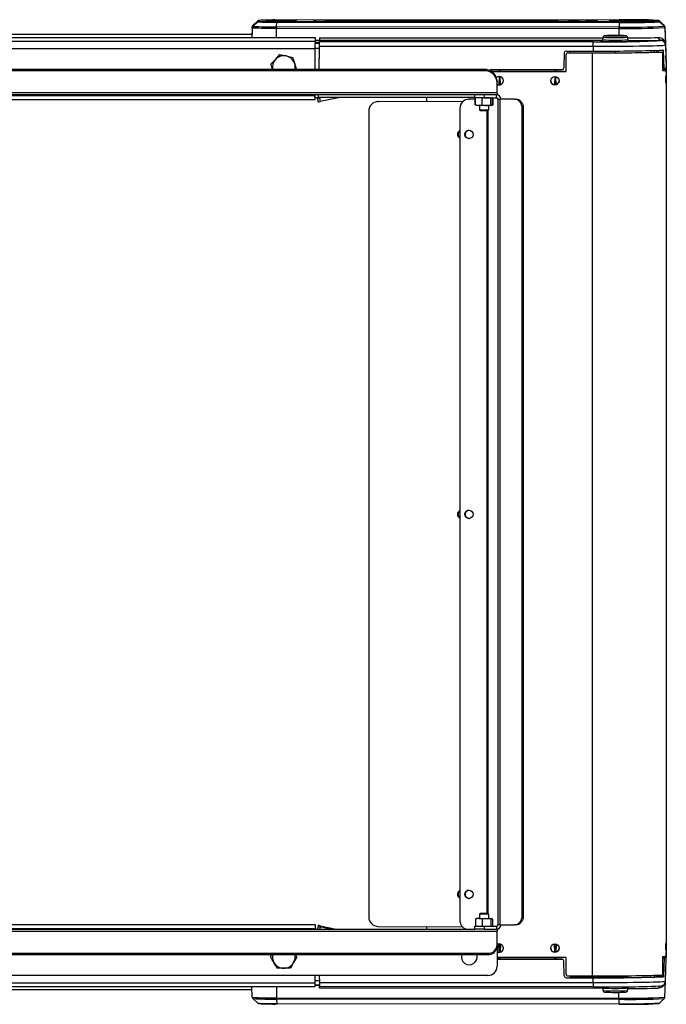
# Model space of a CAD drawing. Header units: millimetres. Extents: x 0 to 420, y 0 to 297.
# Tile 21 of 64: x 204 to 224, y 91 to 122. Entities that reach past the tile are written whole.
import ezdxf

# ---------------------------------------------------------------- set-up
doc = ezdxf.new("R2010")
doc.units = ezdxf.units.MM

msp = doc.modelspace()

# ---------------------------------------------------------------- linework, layer by layer
at = {"color": 7, "linetype": 'Continuous', "lineweight": 25}
for p, q in [((211.32766, 121.48423), (211.3192, 121.24211)), ((211.32766, 121.45359), (211.32766, 121.48423)), ((211.34571, 121.52384), (211.49498, 121.66301)), ((211.34571, 121.4932), (211.49498, 121.63237)), ((211.34585, 121.52408), (211.34571, 121.52384)), ((211.34571, 121.52384), (211.34571, 121.4932)), ((211.49509, 121.66321), (211.34585, 121.52408)), ((211.49498, 121.66301), (211.49509, 121.66321)), ((211.49498, 121.63237), (211.49498, 121.66301)), ((211.53414, 121.67864), (211.53377, 121.67828)), ((211.53377, 121.67828), (211.53377, 121.64764)), ((211.53414, 121.64729), (211.53377, 121.64764)), ((212.07495, 121.4799), (212.08146, 121.62167)), ((222.57327, 121.4719), (212.07495, 121.4799)), ((212.08146, 121.62167), (222.57978, 121.61367)), ((222.58147, 121.6963), (212.08315, 121.6883)), ((222.58147, 121.62963), (212.08315, 121.63763)), ((213.22149, 121.65088), (213.22149, 121.67504)), ((213.57119, 121.68142), (220.49579, 121.6867)), ((213.57119, 121.64451), (220.49579, 121.63923)), ((220.49812, 121.64834), (214.51947, 121.64379)), ((220.49826, 121.63923), (220.49812, 121.64834)), ((222.292, 121.65456), (222.292, 121.67137)), ((222.292, 121.65456), (222.30221, 121.65364)), ((222.3016, 121.65376), (222.29995, 121.65385)), ((222.43412, 121.67385), (223.7746, 121.67385)), ((222.43412, 121.67385), (222.43412, 121.65208)), ((222.43412, 121.65208), (223.7746, 121.65208)), ((222.57978, 121.61367), (222.57327, 121.4719)), ((223.7746, 121.67637), (223.76987, 121.67818)), ((223.7746, 121.64956), (223.77369, 121.64877)), ((223.7746, 121.67385), (223.7746, 121.67637)), ((223.7746, 121.67385), (223.7746, 121.65208)), ((223.7746, 121.65208), (223.7746, 121.64956)), ((223.81317, 121.66149), (223.81339, 121.66109)), ((223.96242, 121.52235), (223.81318, 121.66147)), ((223.81339, 121.66109), (223.96266, 121.52192)), ((223.81339, 121.66109), (223.81339, 121.65857)), ((223.81339, 121.65857), (223.96266, 121.51932)), ((223.81339, 121.63428), (223.81339, 121.6368)), ((223.81339, 121.6368), (223.96266, 121.49771)), ((223.81339, 121.63428), (223.96266, 121.49511)), ((223.96266, 121.52192), (223.96242, 121.52235)), ((223.96266, 121.51932), (223.96266, 121.52192)), ((223.96266, 121.49771), (223.96266, 121.49511)), ((223.98071, 121.48231), (223.98071, 121.47971)), ((223.98071, 121.48231), (223.99859, 120.97041)), ((223.98071, 121.47971), (224.01174, 120.59065)), ((211.31958, 121.24211), (191.64008, 121.24211)), ((211.32766, 121.45359), (211.31717, 121.15332)), ((212.07373, 121.15332), (212.07416, 121.43998)), ((212.07416, 121.43998), (222.57248, 121.43198)), ((222.08433, 121.15831), (222.07081, 121.08169)), ((222.14075, 121.20501), (222.14099, 121.20565)), ((222.57248, 121.43198), (222.57215, 121.21053)), ((222.78034, 121.20566), (222.78105, 121.20529)), ((222.78105, 121.20529), (222.7805, 121.20496)), ((222.85058, 121.08169), (222.83706, 121.15831)), ((223.98071, 121.4555), (223.98071, 121.4581)), ((223.98071, 121.4581), (224.01174, 120.57013)), ((223.98071, 121.4555), (223.99859, 120.94361)), ((186.5258, 121.15332), (213.26024, 121.15332)), ((186.5258, 121.03956), (213.26024, 121.03956)), ((213.26024, 121.15332), (213.26024, 121.03956)), ((213.26024, 121.00957), (213.26072, 121.06417)), ((213.26074, 121.06417), (213.26024, 121.06417)), ((213.26024, 121.03956), (213.26024, 120.9673)), ((213.26024, 121.0063), (213.3884, 121.00621)), ((213.26024, 121.0001), (213.26123, 121.0001)), ((213.26123, 120.99018), (213.26024, 120.99018)), ((213.3884, 120.9673), (213.26024, 120.9673)), ((213.26072, 121.06218), (213.26074, 121.06417)), ((213.38936, 121.06209), (213.26072, 121.06218)), ((213.26097, 120.99018), (213.26123, 121.0001)), ((213.26123, 120.99018), (213.26123, 121.0001)), ((213.37458, 120.17157), (213.387, 120.88351)), ((213.387, 120.88351), (221.77811, 120.88351)), ((213.3884, 120.9673), (213.3884, 121.00621)), ((213.39083, 121.14645), (213.38936, 121.06209)), ((213.3894, 121.06263), (213.3894, 121.02322)), ((222.05854, 121.05603), (213.3894, 121.06263)), ((221.77811, 121.02322), (213.3894, 121.02322)), ((213.39083, 121.14645), (222.08107, 121.13983)), ((221.77811, 120.88351), (221.77811, 121.02322)), ((221.77811, 120.88351), (221.77811, 120.73628)), ((222.01519, 121.035), (222.01562, 121.0342)), ((222.90581, 121.03421), (222.9066, 121.03467)), ((222.9066, 121.03467), (222.90605, 121.03506)), ((223.85647, 121.05949), (223.84921, 121.05646)), ((223.85647, 121.06746), (223.85647, 121.05949)), ((223.99867, 120.9868), (223.99467, 121.00809)), ((223.99859, 120.99176), (223.997, 121.00858)), ((223.99859, 120.99176), (223.99859, 120.97041)), ((223.99859, 120.99176), (224.02359, 120.27588)), ((223.99859, 120.92227), (223.99859, 120.94361)), ((223.99859, 120.92227), (224.02359, 120.20639)), ((193.52226, 120.81203), (213.2589, 120.81203)), ((212.03647, 120.4811), (212.17381, 120.62936)), ((212.17381, 120.62936), (212.37088, 120.58454)), ((212.37088, 120.58454), (212.56794, 120.53972)), ((213.25332, 120.17157), (213.25904, 120.8276)), ((213.25904, 120.8276), (213.38601, 120.8276)), ((213.37456, 120.17157), (213.38601, 120.8276)), ((220.89187, 120.68037), (220.88389, 120.22312)), ((220.94874, 120.73628), (221.77811, 120.73628)), ((220.9494, 120.62223), (220.9494, 120.62296)), ((220.9494, 120.11037), (220.9494, 120.62223)), ((221.00628, 120.67982), (221.00628, 120.67911)), ((221.00628, 120.67911), (221.74574, 120.67911)), ((221.08632, 120.67982), (221.0883, 120.73628)), ((221.08633, 120.6799), (221.74574, 120.6799)), ((221.74574, 120.6799), (221.74574, 120.67911)), ((221.74574, 120.67911), (221.74574, 92.35629)), ((222.4607, 120.73815), (222.4607, 120.68195)), ((223.55556, 120.69608), (223.55362, 120.7517)), ((223.66882, 120.69912), (223.66688, 120.75458)), ((223.72364, 120.75626), (223.72557, 120.70091)), ((223.77273, 120.75789), (223.7737, 120.70264)), ((223.86038, 120.70647), (223.90353, 120.70622)), ((223.9209, 120.13843), (223.9209, 120.65029)), ((224.01174, 120.59065), (224.01102, 120.59078)), ((211.89912, 120.33285), (212.03647, 120.4811)), ((224.01466, 120.48725), (224.01558, 120.47889)), ((224.01558, 120.47889), (224.01558, 120.46234)), ((224.02359, 120.27588), (224.02359, 120.25218)), ((224.02359, 120.2301), (224.02359, 120.25218)), ((218.43648, 120.17157), (193.63602, 120.17157)), ((218.43648, 120.1289), (193.63602, 120.1289)), ((218.43648, 120.1289), (218.43648, 120.17157)), ((218.65657, 120.1672), (220.82702, 120.1672)), ((218.66333, 120.11013), (218.67413, 120.11117)), ((218.67413, 120.11037), (218.66434, 120.10953)), ((218.67413, 120.11117), (218.67413, 120.11037)), ((220.9494, 120.11117), (218.67413, 120.11117)), ((218.67413, 120.11037), (220.9494, 120.11037)), ((218.89478, 119.95379), (218.89072, 119.69931)), ((218.89819, 120.1672), (218.8973, 120.11117)), ((218.91303, 120.1672), (218.91303, 120.11117)), ((218.91303, 119.95347), (218.91303, 119.69934)), ((218.92876, 120.11117), (218.92787, 120.1672)), ((218.93527, 119.70333), (218.93133, 119.95049)), ((220.60124, 119.95379), (220.59718, 119.69931)), ((220.60465, 120.1672), (220.60375, 120.11117)), ((220.61948, 120.1672), (220.61948, 120.11117)), ((220.61948, 119.95347), (220.61948, 119.69934)), ((220.63522, 120.11117), (220.63432, 120.1672)), ((220.64173, 119.70333), (220.63778, 119.95049)), ((223.9209, 120.1972), (223.96091, 120.1972)), ((223.97543, 120.19832), (223.975, 120.14925)), ((223.97522, 120.17471), (224.02261, 120.17471)), ((224.02101, 120.17242), (223.97551, 120.17242)), ((223.97551, 120.15008), (223.97551, 120.17242)), ((224.02101, 120.15008), (223.97551, 120.15008)), ((224.02101, 120.08355), (224.02261, 120.17471)), ((224.02101, 120.15008), (224.02101, 120.17242)), ((224.02101, 120.15008), (224.02101, 119.9611)), ((224.02101, 119.9611), (224.02101, 119.77034)), ((224.02359, 120.20639), (224.02359, 120.2301)), ((218.83466, 119.82674), (218.83466, 119.78408)), ((218.83466, 119.4536), (218.83466, 119.78408)), ((224.02101, 119.77034), (224.02101, 93.34447)), ((186.5258, 119.38309), (213.24614, 119.38309)), ((186.5258, 119.37334), (213.246, 119.37334)), ((218.83466, 119.4536), (193.23785, 119.4536)), ((218.83466, 119.38999), (193.23785, 119.38999)), ((213.24585, 119.31458), (213.2465, 119.38999)), ((213.24585, 119.34039), (213.24628, 119.38999)), ((213.24626, 119.38999), (213.24585, 119.34297)), ((213.24585, 119.34297), (213.24585, 119.3591)), ((213.35961, 119.31359), (213.36094, 119.38999)), ((213.35961, 119.31458), (213.36093, 119.38999)), ((218.15208, 119.30467), (218.15208, 119.38999)), ((218.43648, 119.38999), (218.43648, 119.30467)), ((218.8212, 119.30467), (218.8212, 119.38999)), ((218.83466, 119.4536), (218.83466, 119.38999)), ((186.5258, 119.24778), (213.26024, 119.24778)), ((213.24587, 119.34297), (213.24585, 119.34297)), ((213.24585, 119.31458), (213.24585, 119.34039)), ((213.24585, 119.31458), (213.35961, 119.31458)), ((213.26024, 119.24778), (213.26024, 119.31458)), ((213.33035, 119.28399), (213.33035, 119.31458)), ((213.354, 119.17273), (213.33035, 119.28399)), ((213.35961, 119.31458), (213.35961, 119.31359)), ((218.15208, 119.31359), (213.35961, 119.31359)), ((213.47427, 119.31359), (213.38598, 119.29482)), ((213.38598, 119.29482), (213.40964, 119.18356)), ((214.02144, 119.31359), (213.40964, 119.18356)), ((215.17261, 119.18371), (215.15286, 119.18175)), ((215.17261, 119.18371), (215.20063, 119.18505)), ((215.20063, 119.18505), (215.18087, 119.18309)), ((217.77461, 119.17511), (215.18087, 119.18309)), ((217.77659, 119.17712), (215.20063, 119.18505)), ((216.67315, 119.31359), (216.67315, 119.18052)), ((217.95374, 119.25844), (217.94584, 119.25766)), ((217.95374, 119.25844), (217.98175, 119.25978)), ((217.98175, 119.25978), (217.97385, 119.259)), ((218.16289, 119.25842), (217.97385, 119.259)), ((218.16289, 119.25923), (217.98175, 119.25978)), ((218.43648, 119.30467), (218.15208, 119.30467)), ((218.16289, 119.081), (218.16289, 119.29132)), ((218.16595, 119.29132), (218.18204, 119.29564)), ((218.16595, 119.081), (218.16595, 119.29132)), ((218.18204, 119.07669), (218.16595, 119.081)), ((218.17593, 119.081), (218.17593, 119.29132)), ((218.17593, 119.081), (218.27731, 119.06766)), ((218.20482, 119.06766), (218.17593, 119.081)), ((218.27731, 119.06766), (218.19976, 119.06766)), ((218.27731, 119.06766), (218.3787, 119.081)), ((218.50897, 119.06766), (218.27731, 119.06766)), ((218.29428, 119.06766), (218.29428, 118.93493)), ((218.3787, 119.081), (218.3787, 119.29132)), ((218.43648, 119.30467), (218.8212, 119.30467)), ((218.66815, 119.06766), (218.50897, 119.06766)), ((218.57869, 118.93493), (218.57869, 119.06766)), ((218.66815, 119.30467), (218.63925, 119.29132)), ((218.63925, 119.081), (218.63925, 119.29132)), ((218.63925, 119.081), (218.66815, 119.06766)), ((218.69704, 119.29132), (218.66815, 119.30467)), ((218.66815, 119.06766), (218.69704, 119.081)), ((218.69179, 119.29801), (218.67349, 119.30467)), ((218.67349, 119.06766), (218.69179, 119.07432)), ((218.70702, 119.29132), (218.69093, 119.29564)), ((218.69093, 119.07669), (218.70702, 119.081)), ((218.69704, 119.081), (218.69704, 119.29132)), ((218.70702, 119.081), (218.70702, 119.29132)), ((218.71008, 119.081), (218.71008, 119.29132)), ((218.8631, 119.26277), (218.92671, 119.26277)), ((218.8631, 93.92041), (218.8631, 119.26277)), ((218.92671, 93.92041), (218.92671, 119.26277)), ((219.35571, 119.26277), (218.92671, 119.26277)), ((219.35571, 119.26277), (219.39837, 119.26277)), ((214.90078, 118.89959), (214.90078, 94.15978)), ((217.69376, 118.9755), (217.69376, 94.06507)), ((218.29428, 118.93493), (218.32272, 118.90649)), ((218.29428, 118.93493), (218.57869, 118.93493)), ((218.55025, 118.90649), (218.32272, 118.90649)), ((218.52031, 118.90649), (218.52031, 94.27668)), ((218.54796, 118.90649), (218.54796, 94.27668)), ((218.55025, 118.90649), (218.57869, 118.93493)), ((219.60201, 94.20481), (219.60201, 118.97836)), ((219.64467, 118.97836), (219.60201, 118.97836)), ((219.64467, 94.20481), (219.64467, 118.97836)), ((218.32272, 94.27668), (218.29428, 94.24824)), ((218.32272, 94.27668), (218.47128, 94.27668)), ((218.47128, 94.27668), (218.55025, 94.27668)), ((218.57869, 94.24824), (218.55025, 94.27668)), ((218.17593, 94.10217), (218.20482, 94.11551)), ((218.17593, 94.10217), (218.17593, 93.89185)), ((218.27731, 94.11551), (218.19976, 94.11551)), ((218.27731, 94.11551), (218.50897, 94.11551)), ((218.29428, 94.24824), (218.29428, 94.11551)), ((218.47998, 94.24824), (218.29428, 94.24824)), ((218.50897, 94.11551), (218.3787, 94.10217)), ((218.3787, 94.10217), (218.3787, 93.89185)), ((218.57869, 94.24824), (218.47998, 94.24824)), ((218.63925, 94.10217), (218.50897, 94.11551)), ((218.50897, 94.11551), (218.66815, 94.11551)), ((218.57869, 94.11551), (218.57869, 94.24824)), ((218.66815, 94.11551), (218.63925, 94.10217)), ((218.63925, 94.10217), (218.63925, 93.89185)), ((218.69704, 94.10217), (218.66815, 94.11551)), ((218.69704, 94.10217), (218.69704, 93.89185)), ((219.60201, 94.20481), (219.64467, 94.20481)), ((186.5258, 93.93539), (213.26024, 93.93539)), ((186.5258, 93.80984), (213.26024, 93.80984)), ((186.5258, 93.80009), (213.26024, 93.80009)), ((193.23785, 93.79318), (218.15208, 93.79318)), ((193.23785, 93.72957), (218.83466, 93.72957)), ((213.26024, 93.93539), (213.26024, 93.80984)), ((213.26024, 93.80984), (213.26024, 93.80009)), ((213.26024, 93.80009), (213.26024, 93.79318)), ((213.354, 93.90819), (213.33035, 93.79693)), ((213.33035, 93.79318), (213.33035, 93.79693)), ((213.33757, 93.79318), (213.354, 93.87047)), ((213.354, 93.87047), (213.354, 93.90819)), ((213.40964, 93.85765), (213.39593, 93.79318)), ((213.40964, 93.89736), (213.89982, 93.79318)), ((213.71297, 93.79318), (213.40964, 93.85765)), ((215.18087, 93.87455), (217.77305, 93.86658)), ((216.67315, 93.86996), (216.67315, 93.79318)), ((218.15208, 93.79318), (218.15208, 93.87851)), ((218.15208, 93.87851), (218.43648, 93.87851)), ((218.43648, 93.79318), (218.15208, 93.79318)), ((218.3787, 93.89185), (218.50897, 93.87851)), ((218.43648, 93.87851), (218.43648, 93.79318)), ((218.43648, 93.87851), (218.8212, 93.87851)), ((218.43648, 93.79318), (218.8212, 93.79318)), ((218.50897, 93.87851), (218.63925, 93.89185)), ((218.63925, 93.89185), (218.66815, 93.87851)), ((218.66815, 93.87851), (218.69704, 93.89185)), ((218.8212, 93.87851), (218.8212, 93.79318)), ((218.8212, 93.79318), (218.83466, 93.79318)), ((218.83466, 93.79318), (218.83466, 93.72957)), ((218.83466, 93.30057), (218.83466, 93.72957)), ((218.92671, 93.92041), (218.8631, 93.92041)), ((218.92671, 93.92041), (219.35571, 93.92041)), ((219.39837, 93.92041), (219.35571, 93.92041)), ((218.83466, 93.30057), (218.83466, 93.25791)), ((218.83466, 93.25791), (218.83466, 92.65555)), ((218.8948, 93.0824), (218.89074, 93.33688)), ((218.91303, 93.08272), (218.91303, 93.33684)), ((218.93526, 93.33286), (218.93131, 93.0857)), ((220.60125, 93.0824), (220.59719, 93.33688)), ((220.61948, 93.08272), (220.61948, 93.33684)), ((220.64171, 93.33286), (220.63777, 93.0857)), ((224.02101, 93.34447), (224.02101, 93.15372)), ((224.02101, 93.15372), (224.02101, 92.96473)), ((224.02101, 93.09962), (224.02261, 93.00846)), ((224.02261, 92.98836), (224.02101, 93.07955)), ((193.52226, 93.05427), (218.55025, 93.05427)), ((193.52226, 93.01161), (218.55025, 93.01161)), ((211.88906, 92.94101), (211.93006, 93.01161)), ((212.59594, 92.76415), (212.49444, 92.58939)), ((212.69744, 92.93891), (212.59594, 92.76415)), ((218.55025, 93.01161), (218.55025, 93.05427)), ((220.9494, 92.92502), (218.83466, 92.92502)), ((218.8982, 92.86894), (218.83466, 92.86894)), ((218.83466, 92.8681), (220.82702, 92.8681)), ((218.8982, 92.86894), (218.89731, 92.92502)), ((218.91303, 92.8692), (218.8982, 92.86894)), ((218.91303, 92.8692), (218.91303, 92.92502)), ((218.92785, 92.86894), (218.91303, 92.8692)), ((218.92875, 92.92502), (218.92785, 92.86894)), ((220.60466, 92.86894), (218.92785, 92.86894)), ((220.60466, 92.86894), (220.60376, 92.92502)), ((220.61948, 92.8692), (220.60466, 92.86894)), ((220.61948, 92.8692), (220.61948, 92.92502)), ((220.63431, 92.86894), (220.61948, 92.8692)), ((220.6352, 92.92502), (220.63431, 92.86894)), ((220.82702, 92.86894), (220.63431, 92.86894)), ((220.82702, 92.8681), (220.82702, 92.86894)), ((220.88389, 92.81305), (220.88389, 92.81226)), ((220.89187, 92.35601), (220.88389, 92.81305)), ((220.89187, 92.35556), (220.88389, 92.81226)), ((220.9494, 92.41316), (220.9494, 92.92502)), ((223.9209, 92.44122), (223.9209, 92.95308)), ((223.9209, 92.8981), (223.96091, 92.8981)), ((223.97324, 92.90652), (223.97203, 92.9065)), ((223.97551, 92.90828), (223.97509, 92.95679)), ((223.97551, 92.92589), (223.97524, 92.9568)), ((223.97524, 92.9568), (223.97551, 92.92641)), ((223.97551, 92.92641), (223.9755, 92.92641)), ((223.97551, 92.931), (223.97551, 92.92641)), ((224.02359, 92.931), (223.97551, 92.931)), ((223.97551, 92.92589), (223.97551, 92.90828)), ((223.99859, 92.19142), (224.02359, 92.90729)), ((224.02101, 92.98836), (224.02261, 92.98836)), ((224.02315, 92.97756), (224.02359, 92.97678)), ((224.02359, 92.97678), (224.02359, 92.95308)), ((224.02359, 92.95308), (224.02359, 92.931)), ((224.02359, 92.90729), (224.02359, 92.931)), ((212.29234, 92.58992), (212.09025, 92.59044)), ((212.49444, 92.58939), (212.29234, 92.58992)), ((218.55025, 92.37114), (193.52226, 92.37114)), ((213.26024, 92.14361), (213.26024, 92.37114)), ((213.26024, 92.21049), (213.38599, 92.21049)), ((213.38318, 92.37114), (213.387, 92.15266)), ((213.387, 92.15266), (221.77811, 92.15266)), ((220.89187, 92.35556), (220.89187, 92.35601)), ((220.94874, 92.30012), (220.94874, 92.29972)), ((220.94874, 92.30012), (221.08831, 92.30012)), ((220.94874, 92.29972), (221.77811, 92.29972)), ((221.00628, 92.35629), (221.74574, 92.35629)), ((221.08635, 92.35629), (221.08831, 92.30012)), ((221.08835, 92.3025), (221.08647, 92.35629)), ((222.08897, 92.31769), (221.0876, 92.32405)), ((221.08771, 92.32088), (222.03067, 92.31489)), ((221.08831, 92.30012), (221.08831, 92.3025)), ((221.08831, 92.3025), (221.77811, 92.3025)), ((221.77811, 92.15266), (221.77811, 92.29972)), ((221.77811, 92.15266), (221.77811, 92.01792)), ((222.06792, 92.31374), (222.06773, 92.30285)), ((222.31849, 92.32566), (222.3183, 92.32013)), ((222.37537, 92.34305), (222.3746, 92.32102)), ((222.37537, 92.34305), (222.37537, 92.32764)), ((222.37537, 92.32367), (222.37537, 92.32119)), ((222.4607, 92.34309), (222.4607, 92.3583)), ((222.4607, 92.34309), (222.54602, 92.34309)), ((222.54602, 92.32764), (222.54602, 92.34309)), ((222.54602, 92.34309), (222.54656, 92.32763)), ((222.54602, 92.32119), (222.54602, 92.32367)), ((222.60309, 92.32013), (222.6029, 92.32566)), ((222.85358, 92.30777), (222.85347, 92.31374)), ((223.55184, 92.32006), (223.55365, 92.37189)), ((223.66758, 92.37474), (223.66581, 92.3239)), ((223.66614, 92.32391), (223.66792, 92.37475)), ((223.72486, 92.37641), (223.72311, 92.32639)), ((223.77257, 92.32914), (223.77342, 92.37798)), ((223.77259, 92.32914), (223.77345, 92.37799)), ((223.93802, 92.32919), (223.77342, 92.32919)), ((223.98071, 91.70087), (223.99784, 92.19135)), ((186.5258, 92.14361), (213.26024, 92.14361)), ((186.5258, 92.02985), (213.26024, 92.02985)), ((191.64008, 91.94106), (211.3192, 91.94106)), ((211.32766, 91.69895), (211.3161, 92.02985)), ((212.07364, 92.02985), (212.07416, 91.68534)), ((213.26024, 92.02985), (213.26024, 92.14361)), ((213.38835, 92.07575), (213.26024, 92.07575)), ((213.26071, 92.06166), (213.26024, 92.06166)), ((213.26074, 92.05888), (213.26024, 92.05888)), ((213.26072, 92.06086), (213.26074, 92.05888)), ((213.38862, 92.06076), (213.26072, 92.06086)), ((221.77811, 92.01792), (213.3894, 92.01792)), ((222.07301, 91.96988), (213.39083, 91.9765)), ((222.07081, 91.98236), (222.08433, 91.90573)), ((222.57248, 91.67734), (222.57221, 91.85352)), ((222.83706, 91.90573), (222.85058, 91.98236)), ((211.34585, 91.65909), (211.34571, 91.65934)), ((211.34585, 91.65909), (211.49509, 91.51997)), ((212.07416, 91.68534), (222.57248, 91.67734)), ((222.57327, 91.63804), (212.07495, 91.64604)), ((212.07495, 91.64604), (212.08146, 91.50948)), ((222.57978, 91.50148), (222.57327, 91.63804)), ((223.81318, 91.5217), (223.96242, 91.66082)), ((212.08146, 91.50948), (222.57978, 91.50148)), ((222.58147, 91.48687), (212.08315, 91.49487))]:
    msp.add_line(p, q, dxfattribs=at)
at = {"color": 7, "linetype": 'Continuous', "lineweight": 25, "flags": 128}
for points in [[(212.68869, 121.66324), (212.68896, 121.66296), (212.68894, 121.66289)], [(221.91106, 121.66503), (221.91623, 121.66296), (221.91539, 121.66213)], [(221.77811, 120.88351), (221.99576, 120.8837), (222.21131, 120.88426), (222.42268, 120.88518), (222.62785, 120.88646), (222.82484, 120.88809), (223.01174, 120.89005), (223.18677, 120.89231), (223.34823, 120.89486), (223.49456, 120.89768), (223.62437, 120.90074), (223.7364, 120.904), (223.82956, 120.90744), (223.90297, 120.91102), (223.95592, 120.91471), (223.9879, 120.91847), (223.99859, 120.92227)], [(222.90605, 121.03506), (222.89617, 121.03634), (222.89111, 121.0367)], [(223.96091, 120.1972), (223.94966, 120.47711), (223.93802, 120.76575)], [(218.90165, 119.95397), (218.85268, 119.94423), (218.81868, 119.92344)], [(218.90165, 93.33735), (218.85268, 93.32761), (218.83466, 93.31842)], [(223.96091, 92.8981), (223.94966, 92.61802), (223.93802, 92.32919)], [(221.77811, 92.15266), (221.99576, 92.15285), (222.21131, 92.15341), (222.42268, 92.15433), (222.62785, 92.15561), (222.82484, 92.15724), (223.01174, 92.15919), (223.18677, 92.16146), (223.34823, 92.16401), (223.49456, 92.16683), (223.62437, 92.16989), (223.7364, 92.17315), (223.82956, 92.17659), (223.90297, 92.18017), (223.95592, 92.18385), (223.9879, 92.18762), (223.99859, 92.19142)], [(222.58491, 92.32024), (222.66743, 92.31957), (222.73883, 92.31858), (222.79525, 92.31733), (222.83367, 92.31589), (222.85201, 92.31433), (222.84929, 92.31274), (222.82565, 92.31121), (222.78238, 92.30981), (222.72178, 92.30862), (222.64714, 92.30771), (222.56246, 92.30712), (222.47231, 92.30689), (222.38152, 92.30703), (222.295, 92.30753), (222.2174, 92.30836), (222.1529, 92.30948), (222.10495, 92.31084), (222.07616, 92.31234), (222.06806, 92.31393)], [(222.23032, 92.31374), (222.24056, 92.31256), (222.27035, 92.31148), (222.31706, 92.3106), (222.37653, 92.31), (222.44348, 92.30973), (222.51196, 92.30982), (222.57588, 92.31026), (222.62957, 92.31101), (222.66825, 92.312), (222.68849, 92.31314), (222.68849, 92.31434), (222.66825, 92.31549), (222.62957, 92.31648), (222.57588, 92.31722), (222.51196, 92.31766), (222.44348, 92.31775), (222.37653, 92.31748), (222.31706, 92.31689), (222.27035, 92.31601), (222.24056, 92.31493), (222.23032, 92.31374)], [(222.37537, 92.32764), (222.35152, 92.32724), (222.3335, 92.32676), (222.3223, 92.32622), (222.31849, 92.32565), (222.3223, 92.32508), (222.3335, 92.32454), (222.35152, 92.32406), (222.37537, 92.32367)], [(222.54602, 92.32367), (222.56987, 92.32406), (222.58789, 92.32454), (222.5991, 92.32508), (222.6029, 92.32565), (222.5991, 92.32622), (222.58789, 92.32676), (222.56987, 92.32724), (222.54602, 92.32764)]]:
    msp.add_lwpolyline(points, dxfattribs=at)
at = {"color": 7, "linetype": 'Continuous', "lineweight": 25}
for centre, radius in [((220.60811, 119.826), 0.12798), ((217.97266, 118.17756), 0.12724), ((217.97266, 106.51857), 0.12724), ((217.97266, 94.85957), 0.12724), ((220.60811, 93.20937), 0.12798)]:
    msp.add_circle(centre, radius, dxfattribs=at)
for centre, radius, start, end in [((211.38449, 121.48224), 0.05687, 132.994544, 177.99887), ((211.38449, 121.4516), 0.05687, 132.994544, 177.99887), ((211.89028, 131.35682), 9.87864, 266.839949, 271.071161), ((211.53377, 121.6214), 0.05689, 89.999336, 132.994712), ((211.53377, 121.59076), 0.05689, 89.999336, 132.994712), ((211.93907, 129.90133), 8.28089, 266.925844, 270.985266), ((211.95347, 113.45101), 8.23831, 89.098032, 92.917626), ((211.95347, 129.87492), 8.23831, 267.082374, 270.901968), ((212.22499, 111.05219), 10.62118, 87.497776, 92.536278), ((212.22283, 132.08905), 10.43657, 267.43069, 272.559742), ((213.03, 121.44109), 0.95584, 177.673086, 180.066914), ((212.14088, 121.62344), 0.05944, 166.189793, 181.702342), ((213.33135, 120.35639), 1.32323, 89.978646, 94.762526), ((213.22149, 121.61816), 0.05688, 31.291172, 90.001934), ((213.26057, 121.91504), 0.26703, 261.585414, 270.026069), ((213.22149, 121.594), 0.05689, 67.741482, 90.000121), ((213.53666, 132.35381), 10.70936, 268.523358, 270.184707), ((213.56753, 106.31293), 15.36849, 89.986358, 90.878684), ((213.37782, 121.6508), 0.19578, 358.157807, 8.997451), ((220.8518, 98.70304), 22.98641, 87.358755, 90.887424), ((220.29694, 121.65536), 0.2013, 358.00224, 8.955272), ((220.84427, 144.05262), 22.4161, 269.109246, 272.73885), ((220.58465, 59.83439), 61.81401, 89.2912027, 90.0802095), ((222.292, 121.61449), 0.05688, 42.337996, 90.001174), ((223.52832, 121.43309), 0.95584, 177.673086, 180.066914), ((222.92123, 142.23716), 20.76818, 269.039993, 272.874315), ((222.6392, 121.61544), 0.05944, 166.189793, 181.702342), ((222.89701, 139.55508), 17.94421, 268.987035, 272.927273), ((222.87175, 101.75528), 19.94313, 87.418869, 90.83398), ((222.88114, 140.10392), 18.47672, 269.0707, 272.768863), ((223.7746, 121.61948), 0.05689, 47.005288, 90.000664), ((223.7746, 121.61696), 0.05689, 47.005288, 90.000664), ((223.7746, 121.59519), 0.05689, 47.005288, 90.000664), ((223.7746, 121.59268), 0.05689, 47.005288, 90.000664), ((224.04846, 121.41445), 0.3389, 133.917803, 136.967686), ((224.10743, 121.36504), 0.21157, 133.178694, 137.461651), ((223.92387, 121.48032), 0.05687, 2.00113, 47.005456), ((223.92387, 121.47772), 0.05687, 2.00113, 47.005456), ((223.92387, 121.45612), 0.05687, 2.00113, 47.005456), ((223.92387, 121.45352), 0.05687, 2.00113, 47.005456), ((223.97641, 121.44169), 0.03826, 83.545564, 91.337216), ((211.90102, 132.42326), 10.98465, 267.007982, 270.903128), ((222.46048, 129.01219), 7.8629, 267.257936, 272.745141), ((222.46115, 128.59544), 7.39737, 267.517525, 272.474257), ((222.46084, 113.66523), 7.5472, 87.573701, 92.428893), ((222.94444, 141.32504), 19.89654, 268.928822, 272.985486), ((222.26783, 155.04604), 34.02635, 269.175356, 272.663788), ((222.04428, 120.852), 0.18529, 91.365049, 99.031081), ((222.46059, 131.55821), 10.53342, 267.578895, 272.422426), ((222.46096, 129.21387), 8.14153, 267.253307, 272.742985), ((222.83759, 162.32185), 41.18214, 269.997297, 271.317072), ((222.80843, 168.60087), 47.54496, 270.066796, 271.263079), ((223.86424, 121.14723), 0.08014, 177.597727, 264.439324), ((223.85648, 120.91729), 0.14219, 2.004563, 90.004159), ((212.29325, 120.24322), 0.35004, 77.18746, 137.18746), ((212.29325, 120.24322), 0.35004, 17.18746, 77.18746), ((221.00628, 120.62223), 0.05688, 89.995637, 179.995636), ((222.06559, 179.38242), 58.7034, 269.6878233, 271.7520283), ((222.07211, 180.57964), 59.90143, 269.6878233, 271.7520283), ((222.16049, 171.87106), 51.1362, 269.571566, 271.992052), ((212.29325, 120.24322), 0.35004, 137.18746, 191.81124), ((212.29325, 120.24322), 0.35004, 348.18876, 17.18746), ((218.46137, 119.798), 0.37439, 4.40195, 93.811261), ((218.46137, 119.75534), 0.37439, 4.40195, 93.811261), ((218.90166, 119.826), 0.12797, 238.428046, 90.001595), ((223.93125, 120.48552), 0.34724, 268.292489, 284.981952), ((223.92503, 120.29367), 0.15221, 268.446926, 289.370032), ((223.967, 120.37391), 0.17682, 268.024788, 288.665521), ((218.90165, 119.82682), 0.12798, 238.43429, 359.992485), ((220.60811, 119.82682), 0.12798, 180.007023, 359.992977), ((218.8212, 119.26277), 0.12722, 360, 90), ((213.20103, 120.09652), 0.82275, 279.042573, 282.990725), ((213.22469, 119.98526), 0.82275, 279.042573, 282.990725), ((215.18201, 118.90186), 0.28124, 90.232073, 180.462384), ((217.97499, 118.97777), 0.28124, 90.232073, 180.462384), ((218.8212, 119.26277), 0.0419, 0, 90), ((219.33518, 118.99613), 0.26742, 356.188739, 85.59805), ((219.37784, 118.99613), 0.26742, 356.188739, 85.59805), ((217.73161, 118.18008), 0.1142, 109.356273, 250.643727), ((217.75167, 118.1821), 0.11445, 120.397883, 239.602117), ((217.98247, 118.18052), 0.12676, 97.829053, 180.425646), ((217.98273, 118.17829), 0.12702, 179.417852, 273.464576), ((217.73161, 106.52109), 0.1142, 109.356273, 250.643727), ((217.75167, 106.52311), 0.11445, 120.397883, 239.602117), ((217.98247, 106.52153), 0.12676, 97.829053, 180.425646), ((217.98273, 106.5193), 0.12702, 179.417852, 273.464576), ((217.73161, 94.8621), 0.1142, 109.356273, 250.643727), ((217.75167, 94.86411), 0.11445, 120.397883, 239.602117), ((217.98247, 94.86254), 0.12676, 97.829053, 180.425646), ((217.98273, 94.86031), 0.12702, 179.417852, 273.464576), ((215.18405, 94.15781), 0.28327, 179.600639, 269.35761), ((217.97823, 94.06358), 0.28447, 179.700688, 251.903346), ((219.33518, 94.18704), 0.26742, 274.40195, 3.811261), ((219.37784, 94.18704), 0.26742, 274.40195, 3.811261), ((213.22469, 93.09566), 0.82275, 77.009275, 80.957427), ((213.57141, 94.68705), 0.84502, 255.091265, 258.963322), ((218.8212, 93.92041), 0.0419, 270, 0), ((218.8212, 93.92041), 0.12722, 270, 360), ((218.56802, 93.3211), 0.26742, 266.188739, 355.59805), ((218.56802, 93.27844), 0.26742, 266.188739, 355.59805), ((218.90166, 93.20938), 0.12797, 238.42717, 90.002471), ((218.90165, 93.2102), 0.12798, 238.43429, 359.992485), ((220.60811, 93.2102), 0.12798, 180.007023, 359.992977), ((212.29325, 92.93996), 0.35004, 168.18876, 209.851347), ((212.29325, 92.93996), 0.35004, 209.851347, 269.851347), ((212.29325, 92.93996), 0.35004, 269.851347, 329.851347), ((212.29325, 92.93996), 0.35004, 329.851347, 11.81124), ((217.98143, 92.93996), 0.24175, 162.759638, 17.240362), ((220.82702, 92.81206), 0.05688, 1, 90), ((223.93125, 93.30016), 0.34724, 268.292489, 284.981952), ((223.89985, 93.27397), 0.37488, 273.218955, 281.101508), ((223.967, 93.07481), 0.17682, 268.024788, 288.665521), ((223.97279, 92.90944), 0.00296, 278.729071, 336.967963), ((218.55025, 92.65555), 0.28441, 270, 0), ((220.94874, 92.35701), 0.05688, 181, 270), ((221.00628, 92.41317), 0.05688, 180.004364, 270.004363), ((222.09227, 150.65248), 58.29722, 269.659419, 271.7804326), ((222.16049, 143.43449), 51.1362, 269.571566, 271.992052), ((222.13048, 140.55175), 48.25054, 269.58158, 271.951313), ((222.391, 80.35091), 11.96946, 90.261284, 91.13899), ((222.46067, -3.90108), 96.24417, 89.9999871, 90.0507811), ((222.17683, 134.30735), 42.2913, 269.459813, 272.239117), ((222.46057, 100.14625), 8.17319, 267.266656, 272.735073), ((222.46091, 99.79424), 7.89747, 267.266877, 272.730045), ((222.45949, 99.54896), 7.6973, 267.634934, 272.387623), ((222.7975, 136.73798), 44.76823, 270.065095, 271.262872), ((223.87333, 91.97979), 0.08917, 131.127326, 179.461824), ((211.90102, 102.66862), 10.98465, 267.007982, 270.903128), ((211.89288, 101.85103), 10.20661, 266.927724, 271.02214), ((212.98435, 91.68392), 0.91019, 179.910967, 182.385232), ((222.94444, 111.5704), 19.89654, 268.928822, 272.985486), ((223.48267, 91.67592), 0.91019, 179.910967, 182.385232), ((222.91709, 113.07894), 21.44365, 269.081297, 272.794023), ((211.94113, 100.05779), 8.54947, 267.009383, 270.940481), ((211.95347, 99.73216), 8.23831, 267.082374, 270.901968), ((212.12518, 91.50714), 0.04378, 176.944643, 196.275401), ((222.6235, 91.49914), 0.04378, 176.944643, 196.275401), ((222.89354, 109.98704), 18.48822, 269.027587, 272.851177), ((222.87206, 111.37933), 19.89458, 269.163087, 272.587036)]:
    msp.add_arc(centre, radius, start, end, dxfattribs=at)
for centre, major_axis, ratio, start_param, end_param in [((222.43429, 121.67137), (0.14229, 0), 0.01745239, 1.57201467, 3.14159302), ((222.43429, 121.65456), (0.14229, 0), 0.01745239, 3.14159228, 3.40562989), ((222.43429, 121.65456), (0.14229, 0), 0.01745239, 3.40562989, 4.71117063), ((213.259, 120.82512), (0.00124, 0.1422), 0.00015229, 4.7298436, 6.26573334), ((213.26074, 121.06318), (0.0005, 0.05688), 0.00015244, 1.58823421, 3.12412395), ((213.38592, 120.82512), (0.00248, 0.1422), 0.00030454, 4.72984759, 6.26573733), ((213.38691, 120.88103), (0.00248, 0.1422), 0.00030454, 4.72984759, 6.26573733), ((213.3894, 121.06308), (0.00099, 0.05688), 0.00030484, 1.58823808, 3.12412782), ((213.39088, 121.14794), (0.00149, 0.08532), 0.00030484, 1.58823808, 3.12412782), ((220.94874, 120.67937), (0, 0.05691), 0.99954306, 0, 1.55334303), ((224.0116, 120.59264), (-0.00397, 0.11376), 0.00060871, 3.15902469, 4.69491443), ((224.0116, 120.57608), (-0.00397, 0.11376), 0.00060871, 1.62313495, 3.15902469), ((218.65657, 120.11029), (0, 0.05691), 0.99954306, 0, 1.05584921), ((220.82702, 120.22411), (0, 0.05691), 0.99954306, 3.14159265, 4.69493569), ((222.42956, 91.50145), (1.4167, 114.79443), 0.01068927, 4.9647305, 4.96524738), ((222.39165, 79.19035), (1.34131, 108.60325), 0.01068927, 5.09921913, 5.09979047), ((224.0226, 120.17322), (0.00099, 0.05688), 0.00030454, 0.96495682, 1.5446217), ((220.82702, 92.81126), (0.05688, 0), 0.99923824, 0.01745329, 1.57079633), ((222.42956, 121.63894), (-1.41716, 114.74497), 0.01068927, 4.45915731, 4.45962546), ((222.39165, 133.90192), (-1.34088, 108.65005), 0.01068927, 4.32536076, 4.32585846), ((223.97501, 92.98787), (-0.0005, 0.05688), 0.00015229, 3.15904461, 4.13475608), ((224.0226, 93.00995), (-0.00099, 0.05688), 0.00030454, 1.59697095, 3.15904063), ((224.0226, 92.98787), (-0.00099, 0.05688), 0.00030454, 3.15904063, 4.72111031), ((213.38691, 92.1601), (-0.00248, 0.1422), 0.00030454, 1.62315089, 3.15904063), ((220.94874, 92.35656), (0.05688, 0), 0.99923824, 3.15904595, 4.71238898), ((222.39386, 89.15868), (0.17267, 14.45758), 0.02840749, 1.35105479, 1.35191373), ((213.26074, 92.05788), (-0.0005, 0.05688), 0.00015244, 4.76476404, 5.03196946), ((213.39088, 91.97203), (-0.00149, 0.08532), 0.00030482, 4.76475993, 5.2802876)]:
    msp.add_ellipse(centre, major_axis=major_axis, ratio=ratio, start_param=start_param, end_param=end_param, dxfattribs=at)
for points, knots in [([(211.34701, 121.52468), (211.34603, 121.52395), (211.34054, 121.51983), (211.33215, 121.50694), (211.32789, 121.49244), (211.32767, 121.48387), (211.32763, 121.48224)], [0, 0, 0, 0, 0.08535018, 0.47770316, 0.900795, 1, 1, 1, 1]), ([(211.51468, 121.67521), (211.51202, 121.6741), (211.50612, 121.67162), (211.49648, 121.66567), (211.49227, 121.65976), (211.49106, 121.65804)], [0, 0, 0, 0, 0.36728642, 0.81642817, 1, 1, 1, 1]), ([(213.26413, 121.648), (213.2559, 121.64826), (213.24134, 121.64873), (213.23194, 121.64962), (213.233, 121.64944), (213.23326, 121.6494)], [0, 0, 0, 0, 0.49413233, 0.87404559, 1, 1, 1, 1]), ([(223.81267, 121.66141), (223.81106, 121.66298), (223.80625, 121.6677), (223.79826, 121.67169), (223.78975, 121.67516), (223.78442, 121.67645), (223.78157, 121.67691), (223.78064, 121.67706)], [0, 0, 0, 0, 0.08886462, 0.26651412, 0.47613818, 0.83024133, 1, 1, 1, 1]), ([(223.98074, 121.48032), (223.97982, 121.48805), (223.97815, 121.50197), (223.96857, 121.51677), (223.96267, 121.52175), (223.96052, 121.52357)], [0, 0, 0, 0, 0.44231444, 0.79657895, 1, 1, 1, 1]), ([(222.12391, 121.203), (222.12369, 121.20294), (222.12144, 121.20236), (222.11332, 121.19906), (222.10158, 121.1911), (222.08975, 121.17725), (222.08627, 121.16508), (222.08443, 121.15865)], [0, 0, 0, 0, 0.01831728, 0.18571569, 0.42453595, 0.6962862, 1, 1, 1, 1]), ([(222.83793, 121.14842), (222.83717, 121.15548), (222.83581, 121.16821), (222.82672, 121.18345), (222.81655, 121.19355), (222.80667, 121.19963), (222.79883, 121.20272), (222.79561, 121.20356), (222.79428, 121.2039)], [0, 0, 0, 0, 0.26013278, 0.46874807, 0.64374941, 0.7929894, 0.91442787, 1, 1, 1, 1]), ([(222.07042, 121.08176), (222.07041, 121.08094), (222.0703, 121.0739), (222.06435, 121.06258), (222.05503, 121.05058), (222.04595, 121.04365), (222.04134, 121.0415), (222.03986, 121.0408)], [0, 0, 0, 0, 0.04452358, 0.38078713, 0.65555482, 0.88907056, 1, 1, 1, 1]), ([(222.88425, 121.03943), (222.88406, 121.0395), (222.88148, 121.04042), (222.87276, 121.04519), (222.86125, 121.05579), (222.8516, 121.07228), (222.85034, 121.08513), (222.84972, 121.09154)], [0, 0, 0, 0, 0.014866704, 0.193514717, 0.442823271, 0.72198093, 1, 1, 1, 1]), ([(223.78417, 121.15059), (223.80826, 121.14865), (223.85652, 121.14478), (223.92251, 121.10743), (223.97546, 121.0474), (223.99539, 120.98544), (223.99833, 120.95058), (223.99858, 120.94383), (223.99859, 120.94361)], [0, 0, 0, 0, 0.1795771, 0.35961414, 0.64534655, 0.93150145, 0.99778483, 1, 1, 1, 1]), ([(223.99859, 120.94361), (223.99858, 120.94375), (223.99842, 120.94784), (223.99652, 120.96891), (223.98354, 121.00644), (223.94852, 121.04232), (223.90505, 121.06476), (223.87266, 121.06656), (223.85647, 121.06746)], [0, 0, 0, 0, 0.00228694, 0.06909679, 0.35699152, 0.64470303, 0.8224597, 1, 1, 1, 1]), ([(223.9209, 120.65029), (223.92046, 120.65799), (223.91962, 120.67245), (223.91597, 120.69057), (223.91045, 120.70252), (223.90593, 120.70494), (223.90353, 120.70622)], [0, 0, 0, 0, 0.26791797, 0.50290739, 0.73630079, 1, 1, 1, 1]), ([(211.94901, 120.17157), (211.93334, 120.22222), (211.91661, 120.27631), (211.90016, 120.32948), (211.89912, 120.33285)], [0, 0, 0, 0, 0.936592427, 1, 1, 1, 1]), ([(212.56794, 120.53972), (212.56898, 120.53635), (212.58867, 120.4727), (212.6087, 120.40796), (212.62766, 120.34665)], [0, 0, 0, 0, 0.0529743, 1, 1, 1, 1]), ([(212.62766, 120.34665), (212.64357, 120.29522), (212.66173, 120.23651), (212.6796, 120.17872), (212.68182, 120.17157)], [0, 0, 0, 0, 0.87612171, 1, 1, 1, 1]), ([(224.0194, 119.73626), (224.01859, 119.73848), (224.01707, 119.74263), (224.01435, 119.76537), (224.01257, 119.78987), (224.01143, 119.81184), (224.01073, 119.83611), (224.0105, 119.86175), (224.01072, 119.88747), (224.01142, 119.91198), (224.01255, 119.93445), (224.01436, 119.95997), (224.01706, 119.98471), (224.01858, 119.98961), (224.01938, 119.99218)], [0, 0, 0, 0, 0.133391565, 0.249170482, 0.313315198, 0.374697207, 0.436013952, 0.499971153, 0.563707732, 0.624936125, 0.68638534, 0.750756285, 0.869322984, 1, 1, 1, 1]), ([(224.01938, 119.99218), (224.01988, 119.98977), (224.02087, 119.98498), (224.02097, 119.96903), (224.02101, 119.9611)], [0, 0, 0, 0, 0.5025423, 1, 1, 1, 1]), ([(224.02101, 119.77034), (224.02097, 119.76188), (224.02087, 119.74506), (224.01989, 119.73918), (224.0194, 119.73626)], [0, 0, 0, 0, 0.502580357, 1, 1, 1, 1]), ([(218.50897, 119.30467), (218.47536, 119.30311), (218.43165, 119.3011), (218.38863, 119.29315), (218.3787, 119.29132)], [0, 0, 0, 0, 0.76914426, 1, 1, 1, 1]), ([(218.3787, 119.081), (218.38863, 119.07917), (218.43165, 119.07123), (218.47536, 119.06921), (218.50897, 119.06766)], [0, 0, 0, 0, 0.23085574, 1, 1, 1, 1]), ([(218.63925, 119.29132), (218.63755, 119.29164), (218.59461, 119.29981), (218.55092, 119.30229), (218.50897, 119.30467)], [0, 0, 0, 0, 0.03966261, 1, 1, 1, 1]), ([(218.50897, 119.06766), (218.55092, 119.07004), (218.59461, 119.07252), (218.63755, 119.08068), (218.63925, 119.081)], [0, 0, 0, 0, 0.960337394, 1, 1, 1, 1]), ([(218.27731, 94.11551), (218.25115, 94.11396), (218.21714, 94.11194), (218.18366, 94.104), (218.17593, 94.10217)], [0, 0, 0, 0, 0.76914426, 1, 1, 1, 1]), ([(218.3787, 94.10217), (218.37737, 94.10249), (218.34395, 94.11066), (218.30996, 94.11313), (218.27731, 94.11551)], [0, 0, 0, 0, 0.03966261, 1, 1, 1, 1]), ([(224.0194, 93.11964), (224.01859, 93.12186), (224.01707, 93.126), (224.01435, 93.14875), (224.01257, 93.17324), (224.01143, 93.19521), (224.01073, 93.21949), (224.0105, 93.24513), (224.01072, 93.27085), (224.01142, 93.29536), (224.01255, 93.31783), (224.01436, 93.34335), (224.01706, 93.36809), (224.01858, 93.37299), (224.01938, 93.37556)], [0, 0, 0, 0, 0.13339157, 0.24917048, 0.3133152, 0.37469721, 0.43601395, 0.49997115, 0.56370773, 0.62493612, 0.68638534, 0.75075628, 0.86932298, 1, 1, 1, 1]), ([(224.01938, 93.37556), (224.01988, 93.37315), (224.02087, 93.36835), (224.02097, 93.35241), (224.02101, 93.34447)], [0, 0, 0, 0, 0.5025423, 1, 1, 1, 1]), ([(224.02101, 93.15372), (224.02097, 93.14526), (224.02087, 93.12844), (224.01989, 93.12256), (224.0194, 93.11963)], [0, 0, 0, 0, 0.502580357, 1, 1, 1, 1]), ([(211.98965, 92.76572), (211.95771, 92.82138), (211.92398, 92.88016), (211.89082, 92.93794), (211.88906, 92.94101)], [0, 0, 0, 0, 0.9470257, 1, 1, 1, 1]), ([(212.09025, 92.59044), (212.0834, 92.60237), (212.05019, 92.66024), (212.01644, 92.71905), (211.98965, 92.76572)], [0, 0, 0, 0, 0.20618569, 1, 1, 1, 1]), ([(212.65161, 93.01878), (212.66005, 93.00406), (212.67545, 92.97723), (212.6906, 92.95083), (212.69744, 92.93891)], [0, 0, 0, 0, 0.54868, 1, 1, 1, 1]), ([(222.03067, 92.31489), (222.03131, 92.31488), (222.03451, 92.31486), (222.04254, 92.31479), (222.05414, 92.31463), (222.06429, 92.31436), (222.06802, 92.31411), (222.06806, 92.31396), (222.06806, 92.31393)], [0, 0, 0, 0, 0.02891816, 0.14487462, 0.37867251, 0.6483323, 0.91807664, 1, 1, 1, 1]), ([(222.15307, 92.318), (222.14859, 92.31792), (222.13963, 92.31776), (222.12136, 92.31764), (222.10378, 92.31761), (222.09329, 92.31767), (222.08897, 92.31769)], [0, 0, 0, 0, 0.270126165, 0.540250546, 0.81039332, 1, 1, 1, 1]), ([(222.37537, 92.32119), (222.37474, 92.32108), (222.37349, 92.32085), (222.36365, 92.32056), (222.35069, 92.32035), (222.34059, 92.32027), (222.33642, 92.32024)], [0, 0, 0, 0, 0.26987634, 0.539745, 0.80978927, 1, 1, 1, 1]), ([(222.58491, 92.32024), (222.58429, 92.32025), (222.58114, 92.32027), (222.57322, 92.32033), (222.56149, 92.32048), (222.5508, 92.32074), (222.5464, 92.321), (222.5461, 92.32115), (222.54602, 92.32119)], [0, 0, 0, 0, 0.02812569, 0.14088882, 0.36814207, 0.63801305, 0.90774171, 1, 1, 1, 1]), ([(223.84333, 92.04938), (223.85005, 92.05), (223.86334, 92.05124), (223.87887, 92.054), (223.89771, 92.05889), (223.91899, 92.06721), (223.94573, 92.08345), (223.97288, 92.1112), (223.99424, 92.15021), (223.99717, 92.18069), (223.99867, 92.19638)], [0, 0, 0, 0, 0.20847322, 0.41247269, 0.52749598, 0.61383603, 0.69890663, 0.7925617, 0.89317426, 1, 1, 1, 1]), ([(223.90353, 92.3834), (223.90596, 92.38505), (223.91052, 92.38814), (223.91607, 92.40073), (223.91971, 92.41916), (223.92049, 92.43357), (223.9209, 92.44122)], [0, 0, 0, 0, 0.2679569, 0.502964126, 0.73634408, 1, 1, 1, 1]), ([(222.03555, 92.02522), (222.03765, 92.02437), (222.04317, 92.02214), (222.05469, 92.01404), (222.06592, 92.00031), (222.06912, 91.98806), (222.07077, 91.98175)], [0, 0, 0, 0, 0.14996898, 0.39469847, 0.68815296, 1, 1, 1, 1]), ([(222.08447, 91.90503), (222.08447, 91.905), (222.0845, 91.89866), (222.09016, 91.88781), (222.09939, 91.87516), (222.10976, 91.86713), (222.11898, 91.86257), (222.12579, 91.86038), (222.12974, 91.85946), (222.13126, 91.85922), (222.13178, 91.85914)], [0, 0, 0, 0, 0.00100388, 0.23545771, 0.42621101, 0.58893189, 0.72554686, 0.83502765, 0.9433291, 1, 1, 1, 1]), ([(222.79231, 91.85967), (222.79402, 91.86006), (222.79762, 91.86089), (222.80748, 91.86467), (222.81992, 91.87286), (222.83157, 91.88715), (222.83729, 91.90273), (222.83778, 91.91253), (222.83793, 91.91563)], [0, 0, 0, 0, 0.1169083, 0.24504978, 0.4278682, 0.65297515, 0.89050855, 1, 1, 1, 1]), ([(222.84972, 91.9725), (222.85046, 91.97949), (222.85181, 91.99216), (222.86086, 92.00736), (222.8708, 92.01723), (222.87977, 92.02281), (222.88386, 92.02441), (222.88534, 92.025)], [0, 0, 0, 0, 0.29486161, 0.53415693, 0.73452876, 0.90350177, 1, 1, 1, 1]), ([(223.97561, 92.12069), (223.97403, 92.11492), (223.9642, 92.07908), (223.92193, 92.03412), (223.8571, 91.991), (223.80867, 91.98411), (223.78417, 91.98063)], [0, 0, 0, 0, 0.07882007, 0.48956653, 0.74169814, 1, 1, 1, 1]), ([(211.32763, 91.70093), (211.32855, 91.69325), (211.33016, 91.67986), (211.33896, 91.66555), (211.34495, 91.66035), (211.34699, 91.65857)], [0, 0, 0, 0, 0.46983218, 0.81924671, 1, 1, 1, 1]), ([(223.96057, 91.65924), (223.9607, 91.65933), (223.96458, 91.66195), (223.97373, 91.67324), (223.98003, 91.68906), (223.98058, 91.69962), (223.98074, 91.70285)], [0, 0, 0, 0, 0.01396343, 0.39800288, 0.81579541, 1, 1, 1, 1]), ([(211.49641, 91.51922), (211.49729, 91.5183), (211.50101, 91.51445), (211.50814, 91.51063), (211.51268, 91.50879), (211.51469, 91.50798)], [0, 0, 0, 0, 0.148978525, 0.62351373, 1, 1, 1, 1]), ([(223.7809, 91.50615), (223.7814, 91.50622), (223.78488, 91.5067), (223.79062, 91.50835), (223.80407, 91.51372), (223.81049, 91.51984), (223.81259, 91.52184)], [0, 0, 0, 0, 0.09256646, 0.6391867, 0.88205306, 1, 1, 1, 1])]:
    msp.add_open_spline(points, degree=3, knots=knots, dxfattribs=at)

doc.saveas('drawing.dxf')
